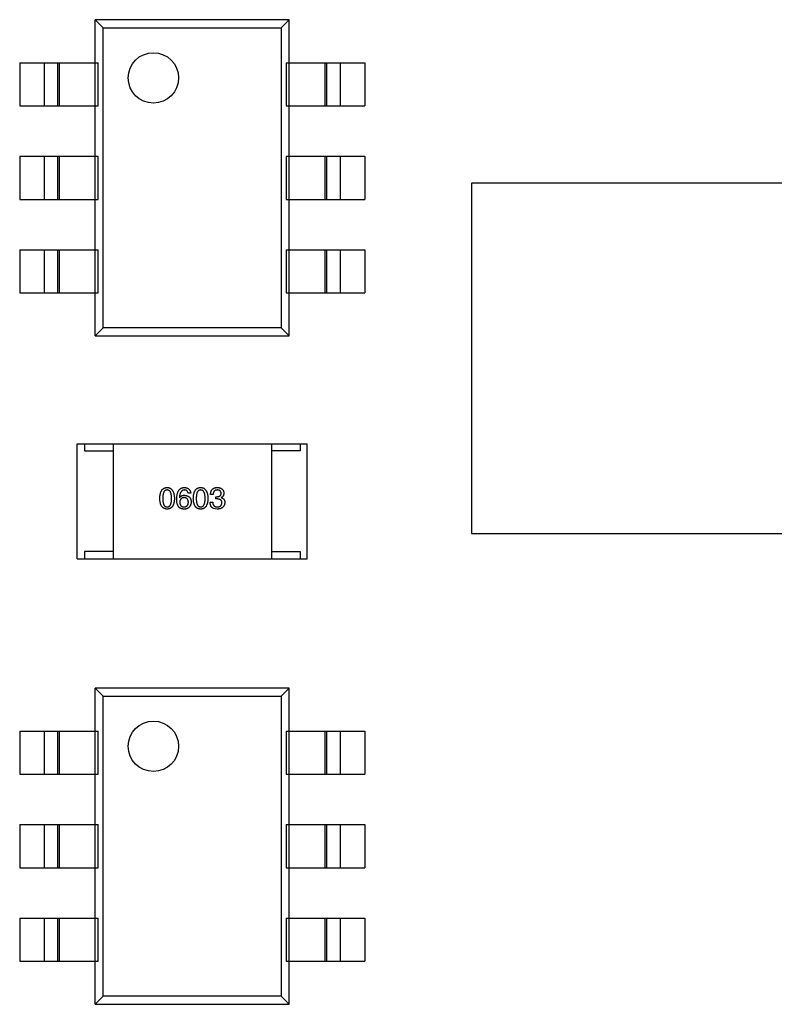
# Model space of a CAD drawing. Header units: inches. Extents: x -39 to 106, y -45 to 75.
# Tile 205 of 222: x 30.31 to 35.55, y 34.07 to 40.92. Entities that reach past the tile are written whole.
import ezdxf

# ---------------------------------------------------------------- set-up
doc = ezdxf.new("R2010")
doc.units = ezdxf.units.IN
doc.header["$LTSCALE"] = 1.21
doc.header["$MEASUREMENT"] = 0
doc.layers.get('0').update_dxf_attribs({"linetype": 'CONTINUOUS'})

msp = doc.modelspace()

# ---------------------------------------------------------------- linework, layer by layer
at = {"color": 7, "linetype": 'Continuous'}
for p, q in [((30.8306, 38.7185), (30.8306, 40.9185)), ((32.1806, 40.9185), (30.8306, 40.9185)), ((30.8868, 40.8622), (30.8306, 40.9185)), ((32.1244, 40.8622), (32.1806, 40.9185)), ((32.1806, 38.7185), (32.1806, 40.9185)), ((30.8868, 38.7747), (30.8868, 40.8622)), ((30.8868, 40.8622), (32.1244, 40.8622)), ((32.1244, 40.8622), (32.1244, 38.7747)), ((30.3056, 40.6185), (30.3056, 40.3185)), ((30.3056, 40.6185), (30.8517, 40.6185)), ((30.4774, 40.3185), (30.4774, 40.6185)), ((30.5686, 40.6185), (30.5686, 40.3185)), ((30.5808, 40.6185), (30.5808, 40.3185)), ((30.8517, 40.3185), (30.8517, 40.6185)), ((32.1595, 40.6185), (32.1595, 40.3185)), ((32.1595, 40.6185), (32.7056, 40.6185)), ((32.4305, 40.3185), (32.4305, 40.6185)), ((32.4426, 40.3185), (32.4426, 40.6185)), ((32.5338, 40.6185), (32.5338, 40.3185)), ((32.7056, 40.6185), (32.7056, 40.3185)), ((30.3056, 40.3185), (30.8517, 40.3185)), ((32.1595, 40.3185), (32.7056, 40.3185)), ((30.3056, 39.9685), (30.3056, 39.6685)), ((30.3056, 39.9685), (30.8517, 39.9685)), ((30.4774, 39.6685), (30.4774, 39.9685)), ((30.5686, 39.9685), (30.5686, 39.6685)), ((30.5808, 39.9685), (30.5808, 39.6685)), ((30.8517, 39.6685), (30.8517, 39.9685)), ((32.1595, 39.9685), (32.1595, 39.6685)), ((32.1595, 39.9685), (32.7056, 39.9685)), ((32.4305, 39.6685), (32.4305, 39.9685)), ((32.4426, 39.6685), (32.4426, 39.9685)), ((32.5338, 39.9685), (32.5338, 39.6685)), ((32.7056, 39.9685), (32.7056, 39.6685)), ((33.4481, 39.7807), (33.4481, 37.3432)), ((35.7481, 39.7807), (33.4481, 39.7807)), ((30.3056, 39.6685), (30.8517, 39.6685)), ((32.1595, 39.6685), (32.7056, 39.6685)), ((30.3056, 39.3185), (30.3056, 39.0185)), ((30.3056, 39.3185), (30.8517, 39.3185)), ((30.4774, 39.0185), (30.4774, 39.3185)), ((30.5686, 39.3185), (30.5686, 39.0185)), ((30.5808, 39.3185), (30.5808, 39.0185)), ((30.8517, 39.0185), (30.8517, 39.3185)), ((32.1595, 39.3185), (32.1595, 39.0185)), ((32.1595, 39.3185), (32.7056, 39.3185)), ((32.4305, 39.0185), (32.4305, 39.3185)), ((32.4426, 39.0185), (32.4426, 39.3185)), ((32.5338, 39.3185), (32.5338, 39.0185)), ((32.7056, 39.3185), (32.7056, 39.0185)), ((30.3056, 39.0185), (30.8517, 39.0185)), ((32.1595, 39.0185), (32.7056, 39.0185)), ((30.8306, 38.7185), (30.8868, 38.7747)), ((32.1244, 38.7747), (30.8868, 38.7747)), ((32.1806, 38.7185), (32.1244, 38.7747)), ((30.8306, 38.7185), (32.1806, 38.7185)), ((30.7057, 37.1686), (30.7057, 37.9686)), ((30.7057, 37.9686), (32.3057, 37.9686)), ((30.7557, 37.9686), (30.7557, 37.9186)), ((30.9557, 37.9686), (30.9557, 37.1686)), ((32.0557, 37.9686), (32.0557, 37.1686)), ((32.2557, 37.9686), (32.2557, 37.9186)), ((32.3057, 37.1686), (32.3057, 37.9686)), ((30.7557, 37.9186), (30.9557, 37.9186)), ((32.2557, 37.9186), (32.0557, 37.9186)), ((31.4949, 37.6245), (31.4769, 37.6245)), ((31.651, 37.6155), (31.633, 37.6155)), ((31.4162, 37.5925), (31.417, 37.5917)), ((31.6297, 37.5614), (31.6485, 37.5614)), ((31.669, 37.5843), (31.669, 37.5999)), ((31.669, 37.5999), (31.6789, 37.5999)), ((31.6781, 37.5843), (31.669, 37.5843)), ((31.7076, 37.5941), (31.7076, 37.5933)), ((31.6789, 37.5138), (31.6518, 37.5187)), ((33.4481, 37.3432), (35.7481, 37.3432)), ((30.7557, 37.2186), (30.7557, 37.1686)), ((30.9557, 37.2186), (30.7557, 37.2186)), ((32.0557, 37.2186), (32.2557, 37.2186)), ((32.2557, 37.2186), (32.2557, 37.1686)), ((30.7057, 37.1686), (32.3057, 37.1686)), ((30.8306, 34.0684), (30.8306, 36.2684)), ((32.1806, 36.2684), (30.8306, 36.2684)), ((30.8868, 36.2122), (30.8306, 36.2684)), ((32.1244, 36.2122), (32.1806, 36.2684)), ((32.1806, 34.0684), (32.1806, 36.2684)), ((30.8868, 34.1246), (30.8868, 36.2122)), ((30.8868, 36.2122), (32.1244, 36.2122)), ((32.1244, 36.2122), (32.1244, 34.1246)), ((30.3056, 35.9684), (30.3056, 35.6684)), ((30.3056, 35.9684), (30.8517, 35.9684)), ((30.4774, 35.6684), (30.4774, 35.9684)), ((30.5686, 35.9684), (30.5686, 35.6684)), ((30.5808, 35.9684), (30.5808, 35.6684)), ((30.8517, 35.6684), (30.8517, 35.9684)), ((32.1595, 35.9684), (32.1595, 35.6684)), ((32.1595, 35.9684), (32.7056, 35.9684)), ((32.4305, 35.6684), (32.4305, 35.9684)), ((32.4426, 35.6684), (32.4426, 35.9684)), ((32.5338, 35.9684), (32.5338, 35.6684)), ((32.7056, 35.9684), (32.7056, 35.6684)), ((30.3056, 35.6684), (30.8517, 35.6684)), ((32.1595, 35.6684), (32.7056, 35.6684)), ((30.3056, 35.3184), (30.3056, 35.0184)), ((30.3056, 35.3184), (30.8517, 35.3184)), ((30.4774, 35.0184), (30.4774, 35.3184)), ((30.5686, 35.3184), (30.5686, 35.0184)), ((30.5808, 35.3184), (30.5808, 35.0184)), ((30.8517, 35.0184), (30.8517, 35.3184)), ((32.1595, 35.3184), (32.1595, 35.0184)), ((32.1595, 35.3184), (32.7056, 35.3184)), ((32.4305, 35.0184), (32.4305, 35.3184)), ((32.4426, 35.0184), (32.4426, 35.3184)), ((32.5338, 35.3184), (32.5338, 35.0184)), ((32.7056, 35.3184), (32.7056, 35.0184)), ((30.3056, 35.0184), (30.8517, 35.0184)), ((32.1595, 35.0184), (32.7056, 35.0184)), ((30.3056, 34.6684), (30.3056, 34.3684)), ((30.3056, 34.6684), (30.8517, 34.6684)), ((30.4774, 34.3684), (30.4774, 34.6684)), ((30.5686, 34.6684), (30.5686, 34.3684)), ((30.5808, 34.6684), (30.5808, 34.3684)), ((30.8517, 34.3684), (30.8517, 34.6684)), ((32.1595, 34.6684), (32.1595, 34.3684)), ((32.1595, 34.6684), (32.7056, 34.6684)), ((32.4305, 34.3684), (32.4305, 34.6684)), ((32.4426, 34.3684), (32.4426, 34.6684)), ((32.5338, 34.6684), (32.5338, 34.3684)), ((32.7056, 34.6684), (32.7056, 34.3684)), ((30.3056, 34.3684), (30.8517, 34.3684)), ((32.1595, 34.3684), (32.7056, 34.3684)), ((30.8306, 34.0684), (30.8868, 34.1246)), ((32.1244, 34.1246), (30.8868, 34.1246)), ((32.1806, 34.0684), (32.1244, 34.1246)), ((30.8306, 34.0684), (32.1806, 34.0684))]:
    msp.add_line(p, q, dxfattribs=at)
for centre in [(31.2356, 40.5135), (31.2356, 35.8634)]:
    msp.add_circle(centre, 0.1754, dxfattribs=at)
for points, knots in [([(31.28, 37.5876), (31.2801, 37.5906), (31.2803, 37.5965), (31.281, 37.6051), (31.2821, 37.6131), (31.2837, 37.6205), (31.2855, 37.6273), (31.2878, 37.6336), (31.2904, 37.6392), (31.2934, 37.6443), (31.2967, 37.6489), (31.3005, 37.6528), (31.3046, 37.6561), (31.3091, 37.6589), (31.314, 37.661), (31.3193, 37.6626), (31.3249, 37.6636), (31.3288, 37.6637), (31.3308, 37.6638)], [0, 0, 0, 0, 0.088823, 0.172287, 0.250296, 0.323438, 0.392244, 0.456221, 0.516635, 0.573871, 0.628, 0.680335, 0.731489, 0.782557, 0.834044, 0.886738, 0.942089, 1, 1, 1, 1]), ([(31.3308, 37.6466), (31.3296, 37.6466), (31.3272, 37.6465), (31.3237, 37.6458), (31.3204, 37.6446), (31.3174, 37.643), (31.3147, 37.6409), (31.3122, 37.6383), (31.3099, 37.6353), (31.3079, 37.6318), (31.3062, 37.6279), (31.3046, 37.6235), (31.3034, 37.6186), (31.3022, 37.6133), (31.3015, 37.6075), (31.3009, 37.6013), (31.3005, 37.5946), (31.3005, 37.59), (31.3005, 37.5876)], [0, 0, 0, 0, 0.049764, 0.097007, 0.143217, 0.188577, 0.235116, 0.282997, 0.333719, 0.387776, 0.445989, 0.508679, 0.576563, 0.649481, 0.728235, 0.812722, 0.903548, 1, 1, 1, 1]), ([(31.3308, 37.6638), (31.3327, 37.6637), (31.3366, 37.6635), (31.3421, 37.6624), (31.3473, 37.6607), (31.3521, 37.6586), (31.3566, 37.6558), (31.3607, 37.6524), (31.3644, 37.6484), (31.3678, 37.6439), (31.3708, 37.6388), (31.3735, 37.6332), (31.3757, 37.627), (31.3776, 37.6202), (31.3792, 37.6128), (31.3804, 37.6049), (31.3812, 37.5965), (31.3815, 37.5906), (31.3816, 37.5876)], [0, 0, 0, 0, 0.057415, 0.112361, 0.16496, 0.216437, 0.267441, 0.318839, 0.371478, 0.426325, 0.483626, 0.544235, 0.608673, 0.677374, 0.750405, 0.828394, 0.911525, 1, 1, 1, 1]), ([(31.3619, 37.5876), (31.3619, 37.59), (31.3619, 37.5946), (31.3615, 37.6013), (31.3609, 37.6075), (31.3601, 37.6133), (31.359, 37.6186), (31.3577, 37.6235), (31.3561, 37.6279), (31.3543, 37.6318), (31.3522, 37.6353), (31.3499, 37.6383), (31.3473, 37.6409), (31.3445, 37.643), (31.3414, 37.6446), (31.3381, 37.6458), (31.3345, 37.6465), (31.332, 37.6466), (31.3308, 37.6466)], [0, 0, 0, 0, 0.095719, 0.185854, 0.269738, 0.347952, 0.420315, 0.487894, 0.550245, 0.608186, 0.662454, 0.713283, 0.761375, 0.808209, 0.854301, 0.901312, 0.949396, 1, 1, 1, 1]), ([(31.3974, 37.5843), (31.3975, 37.5875), (31.3976, 37.5936), (31.3985, 37.6024), (31.3996, 37.6107), (31.4013, 37.6183), (31.4032, 37.6254), (31.4056, 37.6319), (31.4084, 37.6378), (31.4116, 37.6431), (31.4151, 37.6478), (31.4192, 37.6519), (31.4235, 37.6555), (31.4284, 37.6583), (31.4336, 37.6606), (31.4392, 37.6623), (31.4452, 37.6634), (31.4493, 37.6637), (31.4515, 37.6638)], [0, 0, 0, 0, 0.087517, 0.169686, 0.246944, 0.319347, 0.387088, 0.450961, 0.511075, 0.567974, 0.622351, 0.675039, 0.726853, 0.778688, 0.83093, 0.884738, 0.941043, 1, 1, 1, 1]), ([(31.4515, 37.6466), (31.4502, 37.6465), (31.4476, 37.6463), (31.4439, 37.6454), (31.4405, 37.6443), (31.4372, 37.6426), (31.4342, 37.6407), (31.4314, 37.6383), (31.4289, 37.6354), (31.4265, 37.6323), (31.4245, 37.6287), (31.4226, 37.6247), (31.421, 37.6203), (31.4196, 37.6155), (31.4184, 37.6103), (31.4174, 37.6047), (31.4167, 37.5987), (31.4164, 37.5946), (31.4162, 37.5925)], [0, 0, 0, 0, 0.054741, 0.107075, 0.158339, 0.208382, 0.258772, 0.310045, 0.362765, 0.417822, 0.475982, 0.537466, 0.602901, 0.673037, 0.747247, 0.826291, 0.910782, 1, 1, 1, 1]), ([(31.417, 37.5917), (31.4179, 37.5931), (31.4196, 37.5959), (31.4228, 37.5997), (31.4264, 37.6028), (31.4305, 37.6054), (31.4351, 37.6073), (31.4402, 37.6087), (31.4457, 37.6096), (31.4495, 37.6097), (31.4515, 37.6097)], [0, 0, 0, 0, 0.122276, 0.239997, 0.35611, 0.473903, 0.59404, 0.720428, 0.855383, 1, 1, 1, 1]), ([(31.4515, 37.6638), (31.453, 37.6637), (31.4562, 37.6634), (31.4607, 37.6627), (31.4649, 37.6618), (31.4689, 37.6605), (31.4726, 37.659), (31.476, 37.6572), (31.4792, 37.6551), (31.482, 37.6528), (31.4846, 37.6502), (31.4869, 37.6473), (31.489, 37.6442), (31.4907, 37.6408), (31.4922, 37.6371), (31.4934, 37.6331), (31.4943, 37.6289), (31.4947, 37.626), (31.4949, 37.6245)], [0, 0, 0, 0, 0.073784, 0.144317, 0.211047, 0.274818, 0.336501, 0.395724, 0.453465, 0.510016, 0.566585, 0.622844, 0.680328, 0.739335, 0.800408, 0.863904, 0.93053, 1, 1, 1, 1]), ([(31.4769, 37.6245), (31.4765, 37.6262), (31.4757, 37.6295), (31.4739, 37.6341), (31.4715, 37.638), (31.4686, 37.6412), (31.4651, 37.6436), (31.461, 37.6454), (31.4564, 37.6465), (31.4532, 37.6466), (31.4515, 37.6466)], [0, 0, 0, 0, 0.1439, 0.274233, 0.394478, 0.509388, 0.621911, 0.738504, 0.863414, 1, 1, 1, 1]), ([(31.4515, 37.6097), (31.4533, 37.6096), (31.4568, 37.6092), (31.462, 37.6083), (31.4668, 37.6072), (31.4712, 37.6056), (31.4754, 37.6038), (31.4792, 37.6017), (31.4826, 37.5992), (31.4857, 37.5965), (31.4885, 37.5934), (31.4909, 37.5899), (31.493, 37.5862), (31.4948, 37.5822), (31.4961, 37.5778), (31.4972, 37.5732), (31.4979, 37.5682), (31.4981, 37.5648), (31.4982, 37.563)], [0, 0, 0, 0, 0.074228, 0.144548, 0.211288, 0.274576, 0.335162, 0.393915, 0.450599, 0.506657, 0.562409, 0.618617, 0.676096, 0.735061, 0.79654, 0.860906, 0.928473, 1, 1, 1, 1]), ([(31.5131, 37.5876), (31.5132, 37.5906), (31.5134, 37.5965), (31.5142, 37.6051), (31.5153, 37.6131), (31.5168, 37.6205), (31.5187, 37.6273), (31.5209, 37.6336), (31.5235, 37.6392), (31.5265, 37.6443), (31.5299, 37.6489), (31.5336, 37.6528), (31.5378, 37.6561), (31.5423, 37.6589), (31.5472, 37.661), (31.5524, 37.6626), (31.5581, 37.6636), (31.5619, 37.6637), (31.5639, 37.6638)], [0, 0, 0, 0, 0.088823, 0.172287, 0.250296, 0.323438, 0.392244, 0.456221, 0.516635, 0.573871, 0.628, 0.680335, 0.731489, 0.782557, 0.834044, 0.886738, 0.942089, 1, 1, 1, 1]), ([(31.5639, 37.6466), (31.5627, 37.6466), (31.5603, 37.6465), (31.5568, 37.6458), (31.5536, 37.6446), (31.5506, 37.643), (31.5479, 37.6409), (31.5453, 37.6383), (31.5431, 37.6353), (31.5411, 37.6318), (31.5393, 37.6279), (31.5377, 37.6235), (31.5365, 37.6186), (31.5354, 37.6133), (31.5346, 37.6075), (31.534, 37.6013), (31.5337, 37.5946), (31.5336, 37.59), (31.5336, 37.5876)], [0, 0, 0, 0, 0.049764, 0.097007, 0.143217, 0.188577, 0.235116, 0.282997, 0.333719, 0.387776, 0.445989, 0.508679, 0.576563, 0.649481, 0.728235, 0.812722, 0.903548, 1, 1, 1, 1]), ([(31.5639, 37.6638), (31.5659, 37.6637), (31.5697, 37.6635), (31.5753, 37.6624), (31.5805, 37.6607), (31.5853, 37.6586), (31.5898, 37.6558), (31.5939, 37.6524), (31.5976, 37.6484), (31.601, 37.6439), (31.604, 37.6388), (31.6066, 37.6332), (31.6089, 37.627), (31.6108, 37.6202), (31.6123, 37.6128), (31.6135, 37.6049), (31.6144, 37.5965), (31.6146, 37.5906), (31.6148, 37.5876)], [0, 0, 0, 0, 0.057415, 0.112361, 0.16496, 0.216437, 0.267441, 0.318839, 0.371478, 0.426325, 0.483626, 0.544235, 0.608673, 0.677374, 0.750405, 0.828394, 0.911525, 1, 1, 1, 1]), ([(31.5951, 37.5876), (31.5951, 37.59), (31.595, 37.5946), (31.5947, 37.6013), (31.5941, 37.6075), (31.5932, 37.6133), (31.5921, 37.6186), (31.5908, 37.6235), (31.5892, 37.6279), (31.5874, 37.6318), (31.5853, 37.6353), (31.583, 37.6383), (31.5804, 37.6409), (31.5776, 37.643), (31.5745, 37.6446), (31.5712, 37.6458), (31.5676, 37.6465), (31.5652, 37.6466), (31.5639, 37.6466)], [0, 0, 0, 0, 0.095719, 0.185854, 0.269738, 0.347952, 0.420315, 0.487894, 0.550245, 0.608186, 0.662454, 0.713283, 0.761375, 0.808209, 0.854301, 0.901312, 0.949396, 1, 1, 1, 1]), ([(31.633, 37.6155), (31.633, 37.6174), (31.6332, 37.6211), (31.6338, 37.6265), (31.6348, 37.6316), (31.6361, 37.6363), (31.6379, 37.6406), (31.6399, 37.6445), (31.6424, 37.6482), (31.6452, 37.6514), (31.6484, 37.6542), (31.6519, 37.6567), (31.6558, 37.6588), (31.6601, 37.6606), (31.6647, 37.662), (31.6696, 37.6629), (31.675, 37.6636), (31.6786, 37.6638), (31.6805, 37.6638)], [0, 0, 0, 0, 0.074804, 0.144899, 0.211458, 0.274554, 0.334363, 0.392059, 0.448123, 0.503024, 0.558154, 0.613471, 0.670844, 0.729926, 0.792003, 0.857405, 0.926768, 1, 1, 1, 1]), ([(31.6797, 37.6466), (31.6786, 37.6466), (31.6764, 37.6465), (31.6732, 37.6462), (31.6702, 37.6456), (31.6675, 37.6447), (31.6649, 37.6436), (31.6626, 37.6423), (31.6604, 37.6407), (31.6585, 37.6388), (31.6568, 37.6368), (31.6554, 37.6344), (31.6541, 37.6319), (31.653, 37.6291), (31.6522, 37.626), (31.6516, 37.6227), (31.6512, 37.6192), (31.6511, 37.6167), (31.651, 37.6155)], [0, 0, 0, 0, 0.069877, 0.136363, 0.198671, 0.257968, 0.315462, 0.370709, 0.425568, 0.479847, 0.535753, 0.592303, 0.651386, 0.713311, 0.778642, 0.84836, 0.921866, 1, 1, 1, 1]), ([(31.6789, 37.5999), (31.68, 37.5999), (31.6821, 37.6), (31.6852, 37.6004), (31.6881, 37.6009), (31.6907, 37.6016), (31.6932, 37.6025), (31.6955, 37.6036), (31.6975, 37.6048), (31.6994, 37.6062), (31.701, 37.6078), (31.7025, 37.6096), (31.7037, 37.6115), (31.7048, 37.6136), (31.7056, 37.6158), (31.7062, 37.6183), (31.7066, 37.6209), (31.7067, 37.6227), (31.7067, 37.6237)], [0, 0, 0, 0, 0.079415, 0.154091, 0.22508, 0.29186, 0.355026, 0.415127, 0.472418, 0.528511, 0.583551, 0.638361, 0.693547, 0.750023, 0.807857, 0.868401, 0.932259, 1, 1, 1, 1]), ([(31.7067, 37.6237), (31.7067, 37.6245), (31.7065, 37.6263), (31.706, 37.6288), (31.7053, 37.6312), (31.7045, 37.6334), (31.7034, 37.6354), (31.7022, 37.6373), (31.7008, 37.639), (31.6992, 37.6405), (31.6974, 37.6419), (31.6954, 37.643), (31.6932, 37.6441), (31.6909, 37.6449), (31.6883, 37.6456), (31.6856, 37.6461), (31.6827, 37.6465), (31.6807, 37.6466), (31.6797, 37.6466)], [0, 0, 0, 0, 0.067655, 0.132224, 0.194132, 0.253145, 0.309858, 0.366002, 0.421361, 0.47702, 0.532632, 0.590536, 0.65067, 0.713258, 0.779588, 0.848803, 0.921949, 1, 1, 1, 1]), ([(31.6805, 37.6638), (31.6822, 37.6637), (31.6856, 37.6636), (31.6904, 37.6629), (31.695, 37.6621), (31.6992, 37.6608), (31.7032, 37.6594), (31.7068, 37.6577), (31.7101, 37.6557), (31.7131, 37.6534), (31.7158, 37.6509), (31.7182, 37.648), (31.7202, 37.6449), (31.7219, 37.6415), (31.7233, 37.6379), (31.7244, 37.6339), (31.7252, 37.6297), (31.7255, 37.6268), (31.7256, 37.6253)], [0, 0, 0, 0, 0.077845, 0.151584, 0.221397, 0.287366, 0.350104, 0.410398, 0.467998, 0.524388, 0.579979, 0.635152, 0.690917, 0.747936, 0.806661, 0.867861, 0.932479, 1, 1, 1, 1]), ([(31.7256, 37.6253), (31.7255, 37.6235), (31.7255, 37.6199), (31.7246, 37.6148), (31.7232, 37.6102), (31.7212, 37.606), (31.7186, 37.6023), (31.7155, 37.599), (31.7118, 37.5963), (31.709, 37.5949), (31.7076, 37.5941)], [0, 0, 0, 0, 0.143686, 0.277942, 0.40333, 0.521785, 0.638573, 0.755208, 0.874773, 1, 1, 1, 1]), ([(31.3308, 37.5138), (31.3288, 37.5139), (31.3249, 37.5141), (31.3193, 37.515), (31.314, 37.5166), (31.3091, 37.5186), (31.3046, 37.5213), (31.3005, 37.5245), (31.2967, 37.5283), (31.2934, 37.5327), (31.2904, 37.5376), (31.2878, 37.5431), (31.2855, 37.5491), (31.2836, 37.5557), (31.2821, 37.5629), (31.281, 37.5706), (31.2803, 37.5789), (31.2801, 37.5846), (31.28, 37.5876)], [0, 0, 0, 0, 0.059135, 0.115606, 0.169241, 0.221578, 0.273261, 0.324749, 0.377329, 0.431642, 0.488541, 0.548597, 0.612232, 0.680174, 0.752504, 0.829777, 0.912307, 1, 1, 1, 1]), ([(31.3005, 37.5876), (31.3005, 37.5852), (31.3005, 37.5806), (31.3009, 37.5739), (31.3015, 37.5677), (31.3023, 37.5619), (31.3034, 37.5566), (31.3046, 37.5517), (31.3062, 37.5473), (31.3079, 37.5434), (31.3099, 37.5399), (31.3122, 37.5369), (31.3147, 37.5343), (31.3175, 37.5322), (31.3204, 37.5305), (31.3237, 37.5294), (31.3272, 37.5287), (31.3296, 37.5286), (31.3308, 37.5286)], [0, 0, 0, 0, 0.096457, 0.187288, 0.27178, 0.350132, 0.423455, 0.491343, 0.554037, 0.612253, 0.666313, 0.717038, 0.764921, 0.811214, 0.856775, 0.902988, 0.950234, 1, 1, 1, 1]), ([(31.3308, 37.5286), (31.332, 37.5287), (31.3345, 37.5288), (31.3381, 37.5296), (31.3414, 37.5308), (31.3445, 37.5325), (31.3473, 37.5346), (31.3498, 37.5372), (31.3522, 37.5403), (31.3543, 37.5438), (31.3561, 37.5477), (31.3576, 37.5521), (31.359, 37.5569), (31.3601, 37.5622), (31.3609, 37.5679), (31.3615, 37.5741), (31.3619, 37.5807), (31.3619, 37.5852), (31.3619, 37.5876)], [0, 0, 0, 0, 0.050879, 0.099377, 0.146973, 0.193618, 0.240619, 0.289461, 0.34047, 0.395283, 0.453059, 0.515633, 0.582666, 0.655287, 0.732971, 0.815933, 0.905166, 1, 1, 1, 1]), ([(31.3816, 37.5876), (31.3815, 37.5846), (31.3813, 37.5789), (31.3805, 37.5706), (31.3794, 37.5629), (31.3779, 37.5557), (31.3761, 37.5491), (31.3738, 37.5431), (31.3712, 37.5376), (31.3682, 37.5327), (31.3648, 37.5283), (31.3611, 37.5245), (31.357, 37.5213), (31.3524, 37.5186), (31.3475, 37.5166), (31.3423, 37.515), (31.3367, 37.5141), (31.3328, 37.5139), (31.3308, 37.5138)], [0, 0, 0, 0, 0.08769, 0.170218, 0.24749, 0.319818, 0.387758, 0.451391, 0.511445, 0.568185, 0.622681, 0.67526, 0.726746, 0.778428, 0.830764, 0.884397, 0.940866, 1, 1, 1, 1]), ([(31.408, 37.5335), (31.4072, 37.5351), (31.4054, 37.5383), (31.4032, 37.5435), (31.4014, 37.5492), (31.4, 37.5553), (31.3987, 37.5619), (31.398, 37.569), (31.3974, 37.5765), (31.3974, 37.5817), (31.3974, 37.5843)], [0, 0, 0, 0, 0.101889, 0.209155, 0.322694, 0.442863, 0.569758, 0.70479, 0.848502, 1, 1, 1, 1]), ([(31.449, 37.5933), (31.4478, 37.5933), (31.4456, 37.5932), (31.4423, 37.5927), (31.4392, 37.592), (31.4364, 37.5911), (31.4337, 37.5899), (31.4313, 37.5885), (31.429, 37.5868), (31.427, 37.5849), (31.4252, 37.5828), (31.4237, 37.5805), (31.4223, 37.5779), (31.4211, 37.575), (31.4202, 37.5719), (31.4194, 37.5686), (31.4189, 37.5651), (31.4188, 37.5626), (31.4187, 37.5614)], [0, 0, 0, 0, 0.070453, 0.136523, 0.199866, 0.260392, 0.318446, 0.374657, 0.430182, 0.485556, 0.541071, 0.598396, 0.657208, 0.718642, 0.783247, 0.851631, 0.923928, 1, 1, 1, 1]), ([(31.4187, 37.5614), (31.4188, 37.5601), (31.4189, 37.5575), (31.4195, 37.5539), (31.4202, 37.5505), (31.4212, 37.5474), (31.4223, 37.5444), (31.4238, 37.5418), (31.4254, 37.5393), (31.4273, 37.5372), (31.4293, 37.5352), (31.4316, 37.5335), (31.4341, 37.5321), (31.4368, 37.5309), (31.4398, 37.5299), (31.4429, 37.5292), (31.4463, 37.5287), (31.4486, 37.5286), (31.4498, 37.5286)], [0, 0, 0, 0, 0.076467, 0.148148, 0.216496, 0.280559, 0.342274, 0.401168, 0.458322, 0.514073, 0.569257, 0.62465, 0.68124, 0.739113, 0.799947, 0.862804, 0.929597, 1, 1, 1, 1]), ([(31.4785, 37.5622), (31.4784, 37.5634), (31.4783, 37.5658), (31.4777, 37.5692), (31.477, 37.5725), (31.4761, 37.5755), (31.475, 37.5782), (31.4737, 37.5808), (31.4721, 37.5831), (31.4704, 37.5852), (31.4684, 37.587), (31.4662, 37.5886), (31.4638, 37.59), (31.4613, 37.5911), (31.4585, 37.5921), (31.4555, 37.5927), (31.4523, 37.5932), (31.4501, 37.5933), (31.449, 37.5933)], [0, 0, 0, 0, 0.076288, 0.14871, 0.216387, 0.281386, 0.342528, 0.402111, 0.4591, 0.514852, 0.569974, 0.625644, 0.682226, 0.740156, 0.800362, 0.863471, 0.930116, 1, 1, 1, 1]), ([(31.4498, 37.5286), (31.4509, 37.5287), (31.4531, 37.5289), (31.4562, 37.5294), (31.4591, 37.5302), (31.4617, 37.5312), (31.4643, 37.5325), (31.4666, 37.534), (31.4687, 37.5358), (31.4706, 37.5378), (31.4723, 37.54), (31.4738, 37.5425), (31.4751, 37.5452), (31.4762, 37.5481), (31.477, 37.5513), (31.4777, 37.5547), (31.4783, 37.5584), (31.4784, 37.5609), (31.4785, 37.5622)], [0, 0, 0, 0, 0.066682, 0.130303, 0.190802, 0.248749, 0.30534, 0.361219, 0.415721, 0.471765, 0.528279, 0.586428, 0.64659, 0.710143, 0.776461, 0.846692, 0.921137, 1, 1, 1, 1]), ([(31.4982, 37.563), (31.4981, 37.5612), (31.498, 37.5578), (31.4974, 37.5527), (31.4962, 37.5478), (31.4946, 37.5431), (31.4925, 37.5385), (31.4899, 37.5342), (31.4869, 37.53), (31.4846, 37.5274), (31.4834, 37.5261)], [0, 0, 0, 0, 0.12904, 0.253809, 0.377066, 0.499122, 0.621469, 0.744665, 0.870607, 1, 1, 1, 1]), ([(31.5639, 37.5138), (31.5619, 37.5139), (31.5581, 37.5141), (31.5524, 37.515), (31.5472, 37.5166), (31.5423, 37.5186), (31.5378, 37.5213), (31.5336, 37.5245), (31.5299, 37.5283), (31.5265, 37.5327), (31.5235, 37.5376), (31.5209, 37.5431), (31.5187, 37.5491), (31.5168, 37.5557), (31.5153, 37.5629), (31.5142, 37.5706), (31.5134, 37.5789), (31.5132, 37.5846), (31.5131, 37.5876)], [0, 0, 0, 0, 0.059135, 0.115606, 0.169241, 0.221578, 0.273261, 0.324749, 0.377329, 0.431642, 0.488541, 0.548597, 0.612232, 0.680174, 0.752504, 0.829777, 0.912307, 1, 1, 1, 1]), ([(31.5336, 37.5876), (31.5336, 37.5852), (31.5337, 37.5806), (31.534, 37.5739), (31.5346, 37.5677), (31.5354, 37.5619), (31.5365, 37.5566), (31.5377, 37.5517), (31.5393, 37.5473), (31.5411, 37.5434), (31.5431, 37.5399), (31.5453, 37.5369), (31.5479, 37.5343), (31.5506, 37.5322), (31.5536, 37.5305), (31.5568, 37.5294), (31.5603, 37.5287), (31.5627, 37.5286), (31.5639, 37.5286)], [0, 0, 0, 0, 0.096457, 0.187288, 0.27178, 0.350132, 0.423455, 0.491343, 0.554037, 0.612253, 0.666313, 0.717038, 0.764921, 0.811214, 0.856775, 0.902988, 0.950234, 1, 1, 1, 1]), ([(31.5639, 37.5286), (31.5652, 37.5287), (31.5677, 37.5288), (31.5712, 37.5296), (31.5745, 37.5308), (31.5776, 37.5325), (31.5805, 37.5346), (31.583, 37.5372), (31.5853, 37.5403), (31.5874, 37.5438), (31.5892, 37.5477), (31.5908, 37.5521), (31.5921, 37.5569), (31.5932, 37.5622), (31.5941, 37.5679), (31.5947, 37.5741), (31.595, 37.5807), (31.5951, 37.5852), (31.5951, 37.5876)], [0, 0, 0, 0, 0.050879, 0.099377, 0.146973, 0.193618, 0.240619, 0.289461, 0.34047, 0.395283, 0.453059, 0.515633, 0.582666, 0.655287, 0.732971, 0.815933, 0.905166, 1, 1, 1, 1]), ([(31.6148, 37.5876), (31.6147, 37.5846), (31.6145, 37.5789), (31.6137, 37.5706), (31.6126, 37.5629), (31.6111, 37.5557), (31.6092, 37.5491), (31.607, 37.5431), (31.6044, 37.5376), (31.6014, 37.5327), (31.598, 37.5283), (31.5942, 37.5245), (31.5901, 37.5213), (31.5856, 37.5186), (31.5807, 37.5166), (31.5754, 37.515), (31.5698, 37.5141), (31.5659, 37.5139), (31.5639, 37.5138)], [0, 0, 0, 0, 0.08769, 0.170218, 0.24749, 0.319818, 0.387758, 0.451391, 0.511445, 0.568185, 0.622681, 0.67526, 0.726746, 0.778428, 0.830764, 0.884397, 0.940866, 1, 1, 1, 1]), ([(31.6518, 37.5187), (31.651, 37.5192), (31.6492, 37.52), (31.6468, 37.5215), (31.6445, 37.5232), (31.6424, 37.5251), (31.6405, 37.5271), (31.6387, 37.5293), (31.6371, 37.5317), (31.6356, 37.5343), (31.6343, 37.5371), (31.6331, 37.54), (31.6322, 37.5431), (31.6313, 37.5464), (31.6307, 37.5499), (31.6302, 37.5536), (31.6298, 37.5574), (31.6297, 37.56), (31.6297, 37.5614)], [0, 0, 0, 0, 0.056906, 0.113264, 0.168825, 0.223843, 0.279195, 0.335267, 0.392098, 0.450414, 0.51054, 0.572219, 0.636652, 0.703156, 0.773102, 0.845505, 0.921063, 1, 1, 1, 1]), ([(31.6485, 37.5614), (31.6486, 37.56), (31.6487, 37.5575), (31.6492, 37.5537), (31.6498, 37.5503), (31.6507, 37.5471), (31.6519, 37.5441), (31.6532, 37.5414), (31.6549, 37.5389), (31.6567, 37.5367), (31.6588, 37.5348), (31.6611, 37.5331), (31.6636, 37.5317), (31.6664, 37.5306), (31.6694, 37.5297), (31.6726, 37.529), (31.6761, 37.5286), (31.6785, 37.5286), (31.6797, 37.5286)], [0, 0, 0, 0, 0.07723, 0.149593, 0.217944, 0.282232, 0.34411, 0.402297, 0.458791, 0.513966, 0.568538, 0.623291, 0.679957, 0.737243, 0.798142, 0.86118, 0.928728, 1, 1, 1, 1]), ([(31.7117, 37.5573), (31.7116, 37.5584), (31.7116, 37.5605), (31.7112, 37.5636), (31.7105, 37.5664), (31.7096, 37.5691), (31.7084, 37.5715), (31.707, 37.5738), (31.7053, 37.5758), (31.7033, 37.5776), (31.701, 37.5792), (31.6985, 37.5806), (31.6957, 37.5817), (31.6927, 37.5827), (31.6894, 37.5834), (31.6858, 37.5839), (31.682, 37.5843), (31.6794, 37.5843), (31.6781, 37.5843)], [0, 0, 0, 0, 0.066518, 0.129194, 0.188613, 0.245254, 0.300032, 0.353805, 0.407079, 0.461108, 0.516272, 0.574141, 0.634837, 0.699275, 0.767504, 0.840272, 0.917505, 1, 1, 1, 1]), ([(31.7322, 37.5597), (31.732, 37.5579), (31.7318, 37.5544), (31.7309, 37.5494), (31.7296, 37.5447), (31.728, 37.5403), (31.726, 37.5362), (31.7236, 37.5325), (31.7208, 37.5291), (31.7176, 37.526), (31.7141, 37.5233), (31.7102, 37.521), (31.7059, 37.5189), (31.7012, 37.5172), (31.6961, 37.5159), (31.6907, 37.5148), (31.6849, 37.5141), (31.6809, 37.5139), (31.6789, 37.5138)], [0, 0, 0, 0, 0.068236, 0.132937, 0.194125, 0.253174, 0.310181, 0.365986, 0.421096, 0.476216, 0.532352, 0.590232, 0.649824, 0.71274, 0.778406, 0.848058, 0.921922, 1, 1, 1, 1]), ([(31.6797, 37.5286), (31.6809, 37.5287), (31.6833, 37.5288), (31.6868, 37.5293), (31.69, 37.53), (31.693, 37.5309), (31.6958, 37.532), (31.6984, 37.5333), (31.7007, 37.5348), (31.7029, 37.5365), (31.7048, 37.5384), (31.7065, 37.5405), (31.7079, 37.5428), (31.7091, 37.5453), (31.7101, 37.548), (31.7109, 37.5509), (31.7114, 37.554), (31.7116, 37.5562), (31.7117, 37.5573)], [0, 0, 0, 0, 0.076694, 0.149502, 0.218019, 0.283183, 0.345589, 0.405199, 0.462852, 0.519478, 0.575313, 0.630559, 0.687006, 0.744638, 0.804006, 0.866059, 0.931486, 1, 1, 1, 1]), ([(31.7076, 37.5933), (31.7086, 37.593), (31.7105, 37.5924), (31.7133, 37.5913), (31.7159, 37.5899), (31.7183, 37.5885), (31.7205, 37.5869), (31.7226, 37.5852), (31.7244, 37.5833), (31.7261, 37.5813), (31.7275, 37.5791), (31.7287, 37.5767), (31.7298, 37.5743), (31.7306, 37.5716), (31.7314, 37.5689), (31.7318, 37.5659), (31.7321, 37.5629), (31.7321, 37.5608), (31.7322, 37.5597)], [0, 0, 0, 0, 0.069445, 0.136039, 0.200011, 0.261745, 0.322328, 0.381403, 0.438864, 0.496655, 0.554398, 0.612391, 0.672266, 0.733005, 0.79604, 0.861293, 0.928785, 1, 1, 1, 1]), ([(31.4465, 37.5138), (31.4445, 37.5139), (31.4405, 37.5142), (31.4347, 37.5153), (31.4292, 37.5168), (31.4242, 37.519), (31.4195, 37.5218), (31.4152, 37.5251), (31.4113, 37.529), (31.4091, 37.532), (31.408, 37.5335)], [0, 0, 0, 0, 0.137449, 0.267856, 0.393219, 0.514735, 0.63397, 0.753734, 0.874967, 1, 1, 1, 1]), ([(31.4834, 37.5261), (31.4825, 37.5251), (31.4806, 37.5229), (31.4771, 37.5203), (31.4732, 37.5181), (31.4688, 37.5164), (31.4639, 37.515), (31.4585, 37.5142), (31.4527, 37.5137), (31.4486, 37.5138), (31.4465, 37.5138)], [0, 0, 0, 0, 0.105033, 0.21147, 0.321511, 0.438526, 0.563605, 0.698055, 0.843218, 1, 1, 1, 1])]:
    msp.add_open_spline(points, degree=3, knots=knots, dxfattribs=at)

doc.saveas('drawing.dxf')
